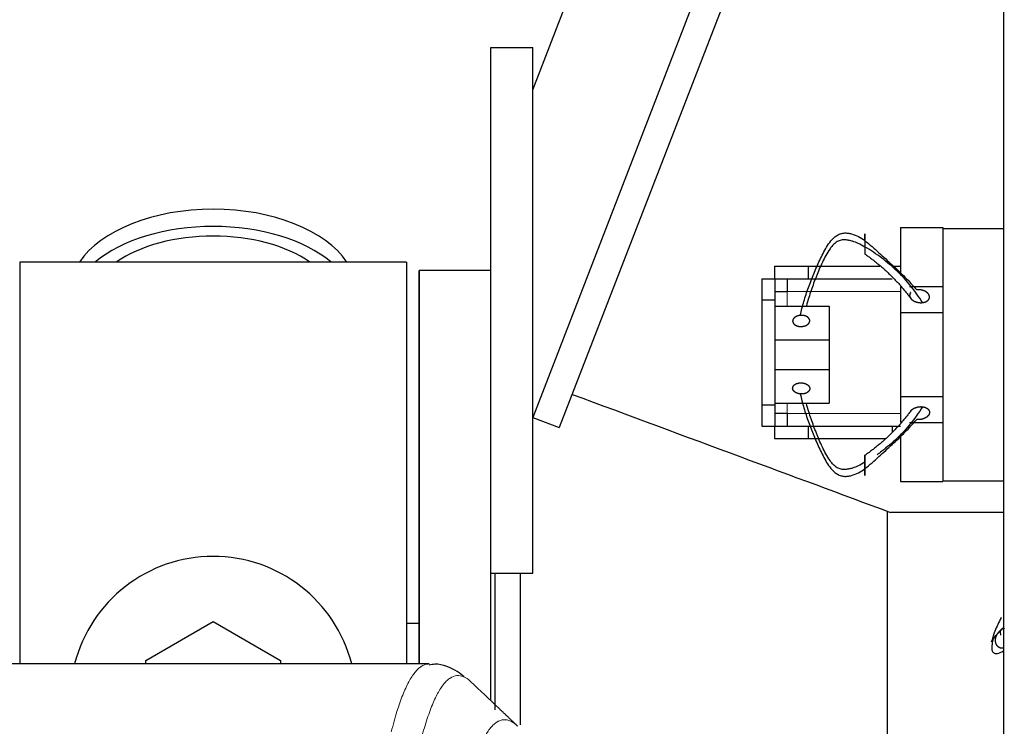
# Model space of a CAD drawing. Header units: inches. Extents: x 0 to 20790, y -12 to 14700.
# Tile 210 of 256: x 7110 to 7345, y 11806 to 11974. Entities that reach past the tile are written whole.
import ezdxf

# ---------------------------------------------------------------- set-up
doc = ezdxf.new("R2010")
doc.units = ezdxf.units.IN
doc.layers.add('1', color=7, linetype='Continuous', true_color=0xffffff)

msp = doc.modelspace()

# ---------------------------------------------------------------- linework, layer by layer
at = {"layer": '1', "color": 2, "linetype": 'Continuous', "lineweight": 25}
for p, q in [((7344.411, 11422.254), (7344.411, 12222.254)), ((7232.412, 11957.755), (7325.28, 12197.752)), ((7344.411, 12169.248), (7232.411, 11879.811)), ((7344.411, 12150.451), (7238.738, 11877.363)), ((7222.411, 11842.754), (7222.411, 11967.754)), ((7222.411, 11967.754), (7232.411, 11967.754)), ((7232.411, 11842.754), (7232.411, 11967.754)), ((7319.911, 11924.954), (7329.911, 11924.954)), ((7319.911, 11924.954), (7319.911, 11913.541)), ((7329.911, 11924.954), (7329.911, 11924.754)), ((7329.911, 11924.754), (7329.911, 11909.781)), ((7329.911, 11924.754), (7344.411, 11924.754)), ((7110.411, 11916.754), (7110.411, 11821.154)), ((7202.411, 11916.754), (7110.411, 11916.754)), ((7202.411, 11916.754), (7202.411, 11821.154)), ((7222.411, 11914.754), (7205.411, 11914.754)), ((7205.411, 11821.156), (7205.411, 11914.754)), ((7205.411, 11914.754), (7205.411, 11821.146)), ((7222.411, 11914.754), (7205.411, 11914.754)), ((7289.913, 11915.754), (7297.911, 11915.754)), ((7289.913, 11915.754), (7289.913, 11912.752)), ((7297.911, 11915.754), (7314.955, 11915.754)), ((7297.911, 11915.754), (7297.911, 11912.754)), ((7317.911, 11915.754), (7319.912, 11915.754)), ((7286.911, 11912.752), (7286.911, 11907.752)), ((7286.911, 11912.752), (7289.961, 11912.752)), ((7289.961, 11912.752), (7289.961, 11907.752)), ((7292.911, 11912.754), (7292.911, 11909.754)), ((7297.911, 11912.754), (7317.911, 11912.754)), ((7289.961, 11909.754), (7292.961, 11909.754)), ((7319.911, 11910.954), (7319.911, 11904.754)), ((7321.996, 11910.954), (7329.911, 11910.954)), ((7329.911, 11909.781), (7329.911, 11904.754)), ((7286.911, 11907.752), (7286.911, 11882.756)), ((7286.911, 11907.752), (7289.961, 11907.752)), ((7289.961, 11907.752), (7289.961, 11882.756)), ((7289.961, 11906.224), (7302.911, 11906.224)), ((7302.911, 11906.224), (7302.911, 11898.224)), ((7319.911, 11904.754), (7319.911, 11884.754)), ((7319.911, 11904.754), (7329.911, 11904.754)), ((7329.911, 11904.754), (7329.911, 11884.754)), ((7289.961, 11898.224), (7302.911, 11898.224)), ((7302.911, 11898.224), (7302.911, 11891.224)), ((7289.961, 11891.224), (7302.911, 11891.224)), ((7302.911, 11891.224), (7302.911, 11883.224)), ((7319.911, 11884.754), (7329.911, 11884.754)), ((7319.911, 11884.754), (7319.911, 11878.554)), ((7329.911, 11884.754), (7329.911, 11879.726)), ((7286.911, 11882.756), (7286.911, 11877.756)), ((7286.911, 11882.756), (7289.961, 11882.756)), ((7289.961, 11883.224), (7302.911, 11883.224)), ((7289.961, 11882.756), (7289.961, 11877.756)), ((7232.411, 11879.811), (7238.738, 11877.363)), ((7292.961, 11880.754), (7289.961, 11880.754)), ((7292.911, 11880.754), (7292.911, 11877.754)), ((7329.911, 11879.726), (7329.911, 11864.754)), ((7286.911, 11877.756), (7289.961, 11877.756)), ((7289.913, 11877.756), (7289.913, 11874.754)), ((7297.911, 11877.754), (7317.911, 11877.754)), ((7297.911, 11877.754), (7297.911, 11874.754)), ((7317.911, 11877.754), (7319.912, 11877.754)), ((7317.911, 11877.754), (7317.911, 11876.306)), ((7322.043, 11878.554), (7329.911, 11878.554)), ((7289.913, 11874.754), (7297.911, 11874.754)), ((7297.911, 11874.754), (7316.243, 11874.754)), ((7319.911, 11875.907), (7319.911, 11864.554)), ((7329.911, 11864.754), (7329.911, 11864.554)), ((7329.911, 11864.754), (7344.411, 11864.754)), ((7319.911, 11864.554), (7329.911, 11864.554)), ((7316.801, 11768.123), (7316.801, 11857.385)), ((7344.412, 11857.204), (7317.51, 11857.204)), ((7222.411, 11812.513), (7222.411, 11842.755)), ((7222.411, 11842.754), (7232.411, 11842.754)), ((7223.411, 11842.746), (7223.411, 11810.24)), ((7229.411, 11842.751), (7229.411, 11806.693)), ((7140.411, 11821.991), (7156.411, 11831.229)), ((7156.411, 11831.229), (7172.411, 11821.991)), ((7205.375, 11830.774), (7202.405, 11830.774)), ((7207.765, 11821.148), (6945.057, 11821.148)), ((7140.411, 11821.148), (7140.411, 11821.991)), ((7172.411, 11821.991), (7172.411, 11821.148))]:
    msp.add_line(p, q, dxfattribs=at)
at = {"layer": '1', "color": 110, "linetype": 'Continuous', "lineweight": 13}
for p, q in [((7292.961, 11909.754), (7292.961, 11906.224)), ((7292.961, 11909.754), (7319.914, 11909.754)), ((7292.961, 11883.224), (7292.961, 11880.754)), ((7319.914, 11880.754), (7292.961, 11880.754))]:
    msp.add_line(p, q, dxfattribs=at)
at = {"layer": '1', "color": 2, "linetype": 'Continuous', "lineweight": 25}
msp.add_arc((7156.411, 11812.754), 34, 14.29875, 165.70125, dxfattribs=at)
for centre, major_axis, start_param, end_param in [((7156.411, 11909.823), (34, 0), 0.3633693, 2.7782723), ((7156.411, 11905.727), (34, 0), 0.6009523, 2.5406894), ((7156.411, 11905.727), (-30, 0), 4.712389, 5.5877152), ((7156.411, 11905.727), (-30, 0), 3.8370627, 4.712389)]:
    msp.add_ellipse(centre, major_axis=major_axis, ratio=0.5735764, start_param=start_param, end_param=end_param, dxfattribs=at)
for points, degree, knots in [([(7296.052, 11904.062), (7296.297, 11905.173), (7296.865, 11907.398), (7297.943, 11910.707), (7299.017, 11913.43), (7299.94, 11915.59), (7300.666, 11917.195), (7301.431, 11918.786), (7302.28, 11920.346), (7303.114, 11921.58), (7303.827, 11922.347), (7304.28, 11922.745), (7304.649, 11923.017), (7305.054, 11923.257), (7305.643, 11923.511), (7306.432, 11923.695), (7307.346, 11923.659), (7308.515, 11923.425), (7309.907, 11922.845), (7310.921, 11922.188), (7311.411, 11921.835)], 3, [0, 0, 0, 0, 0.125, 0.25, 0.375, 0.4375, 0.5, 0.5625, 0.625, 0.6875, 0.71875, 0.734375, 0.75, 0.765625, 0.78125, 0.8125, 0.84375, 0.875, 0.9375, 1, 1, 1, 1]), ([(7311.411, 11921.835), (7311.411, 11922.01), (7311.411, 11922.321), (7311.411, 11922.605), (7311.411, 11922.855), (7311.411, 11923.078), (7311.411, 11923.249), (7311.411, 11923.326), (7311.411, 11923.388), (7311.411, 11923.434), (7311.411, 11923.483), (7311.411, 11923.498), (7311.411, 11923.491), (7311.411, 11923.462), (7311.411, 11923.376), (7311.411, 11923.292), (7311.411, 11923.197), (7311.411, 11923.081), (7311.411, 11922.879), (7311.411, 11922.681), (7311.411, 11922.518), (7311.411, 11922.345), (7311.411, 11922.108), (7311.411, 11921.805), (7311.411, 11921.436), (7311.411, 11921.071), (7311.411, 11920.723), (7311.411, 11920.45), (7311.411, 11920.317)], 5, [0, 0, 0, 0, 0, 0, 0.1360851, 0.25, 0.25, 0.25, 0.2708653, 0.3748173, 0.375, 0.375, 0.375, 0.4789488, 0.5, 0.5, 0.5, 0.5828898, 0.625, 0.625, 0.625, 0.6871801, 0.75, 0.75, 0.75, 0.7916704, 0.8957455, 1, 1, 1, 1, 1, 1]), ([(7308.458, 11921.705), (7308.335, 11921.742), (7307.91, 11921.863), (7307.165, 11922.014), (7306.209, 11922.087), (7305.402, 11921.914), (7304.809, 11921.635), (7304.408, 11921.349), (7304.046, 11921.019), (7303.604, 11920.542), (7302.911, 11919.661), (7302.098, 11918.329), (7301.276, 11916.694), (7300.543, 11915.038), (7299.858, 11913.373), (7299.002, 11911.141), (7298.191, 11908.789), (7297.673, 11906.98), (7297.495, 11906.307)], 3, [0, 0, 0, 0, 0.0181587, 0.0620732, 0.1059877, 0.1499023, 0.1718596, 0.1938168, 0.2157741, 0.2377314, 0.2816459, 0.369475, 0.4573041, 0.5451332, 0.6329623, 0.7207913, 0.8964495, 1, 1, 1, 1]), ([(7311.411, 11920.317), (7310.906, 11920.625), (7309.968, 11921.151), (7308.932, 11921.56), (7308.458, 11921.705)], 3, [0, 0, 0, 0, 0.5576467, 1, 1, 1, 1]), ([(7311.411, 11921.835), (7311.984, 11921.391), (7313.114, 11920.447), (7314.753, 11918.983), (7316.353, 11917.522), (7317.918, 11916.073), (7319.447, 11914.631), (7321.448, 11912.675), (7322.849, 11911.167), (7323.734, 11910.152)], 3, [0, 0, 0, 0, 0.125, 0.25, 0.375, 0.5, 0.625, 0.75, 1, 1, 1, 1]), ([(7311.411, 11920.317), (7311.411, 11920.138), (7311.411, 11919.834), (7311.411, 11919.557), (7311.411, 11919.314), (7311.411, 11919.066), (7311.411, 11918.904), (7311.411, 11918.83), (7311.411, 11918.77), (7311.411, 11918.713), (7311.411, 11918.683), (7311.411, 11918.673), (7311.411, 11918.667), (7311.411, 11918.665), (7311.411, 11918.665)], 5, [0, 0, 0, 0, 0, 0, 0.3257423, 0.5799501, 0.5799501, 0.5799501, 0.7102971, 0.8699251, 0.8699251, 0.8699251, 0.9515546, 1, 1, 1, 1, 1, 1]), ([(7325.092, 11907.11), (7324.24, 11908.491), (7322.847, 11910.467), (7320.765, 11912.902), (7319.068, 11914.628), (7317.276, 11916.232), (7315.412, 11917.72), (7313.495, 11919.104), (7312.141, 11919.941), (7311.411, 11920.317)], 3, [0, 0, 0, 0, 0.25, 0.375, 0.5, 0.625, 0.75, 0.875, 1, 1, 1, 1]), ([(7322.293, 11909.497), (7322.273, 11909.474), (7322.186, 11909.362), (7322.121, 11909.242), (7322.076, 11909.115), (7322.051, 11908.978), (7322.044, 11908.813), (7322.046, 11908.748), (7322.054, 11908.682), (7322.067, 11908.618), (7322.095, 11908.511), (7322.118, 11908.445), (7322.144, 11908.383), (7322.175, 11908.321), (7322.259, 11908.176), (7322.351, 11908.048), (7322.448, 11907.94), (7322.556, 11907.839), (7322.742, 11907.693), (7322.905, 11907.58), (7323.042, 11907.499), (7323.187, 11907.427), (7323.471, 11907.307), (7323.863, 11907.178), (7324.202, 11907.108), (7324.551, 11907.078), (7324.899, 11907.089), (7325.092, 11907.11)], 5, [0, 0, 0, 0, 0, 0, 0.0364246, 0.1666667, 0.1666667, 0.1666667, 0.1756181, 0.246473, 0.25, 0.25, 0.25, 0.3142457, 0.3333333, 0.3333333, 0.3333333, 0.4530824, 0.5, 0.5, 0.5, 0.5917481, 0.6666667, 0.6666667, 0.6666667, 0.8127757, 1, 1, 1, 1, 1, 1]), ([(7325.092, 11907.11), (7325.235, 11907.125), (7325.521, 11907.174), (7325.853, 11907.275), (7326.151, 11907.422), (7326.386, 11907.611), (7326.546, 11907.788), (7326.65, 11907.94), (7326.708, 11908.062), (7326.745, 11908.189), (7326.768, 11908.363), (7326.768, 11908.559), (7326.748, 11908.69), (7326.709, 11908.819), (7326.643, 11908.964), (7326.525, 11909.161), (7326.438, 11909.274), (7326.336, 11909.379), (7326.222, 11909.478), (7326.019, 11909.631), (7325.888, 11909.717), (7325.749, 11909.795), (7325.602, 11909.864), (7325.308, 11909.981), (7324.961, 11910.093), (7324.62, 11910.161), (7324.271, 11910.189), (7323.922, 11910.174), (7323.734, 11910.152)], 5, [0, 0, 0, 0, 0, 0, 0.1042545, 0.2083296, 0.25, 0.25, 0.25, 0.3128199, 0.375, 0.375, 0.375, 0.4171102, 0.5, 0.5, 0.5, 0.5210512, 0.625, 0.625, 0.625, 0.6251827, 0.7291347, 0.75, 0.75, 0.75, 0.8639149, 1, 1, 1, 1, 1, 1]), ([(7296.052, 11904.062), (7295.879, 11904.047), (7295.568, 11903.997), (7295.273, 11903.907), (7295.009, 11903.785), (7294.768, 11903.622), (7294.58, 11903.466), (7294.423, 11903.305), (7294.299, 11903.111), (7294.231, 11902.905), (7294.222, 11902.715), (7294.242, 11902.544), (7294.284, 11902.373), (7294.382, 11902.173), (7294.538, 11901.988), (7294.746, 11901.828), (7294.944, 11901.713), (7295.158, 11901.611), (7295.437, 11901.509), (7295.748, 11901.445), (7296.071, 11901.421), (7296.338, 11901.43), (7296.471, 11901.442)], 5, [0, 0, 0, 0, 0, 0, 0.1360851, 0.25, 0.25, 0.25, 0.2708653, 0.3748173, 0.4789488, 0.5, 0.5, 0.5, 0.5828898, 0.6871801, 0.75, 0.75, 0.75, 0.7916704, 0.8957455, 1, 1, 1, 1, 1, 1]), ([(7296.471, 11901.442), (7296.649, 11901.458), (7296.96, 11901.51), (7297.254, 11901.6), (7297.518, 11901.723), (7297.788, 11901.908), (7297.993, 11902.088), (7298.15, 11902.27), (7298.255, 11902.469), (7298.3, 11902.676), (7298.296, 11902.849), (7298.276, 11902.976), (7298.253, 11903.073), (7298.182, 11903.253), (7298.049, 11903.445), (7297.875, 11903.607), (7297.712, 11903.719), (7297.509, 11903.829), (7297.291, 11903.926), (7297.001, 11904.016), (7296.685, 11904.069), (7296.362, 11904.081), (7296.14, 11904.07), (7296.052, 11904.062)], 5, [0, 0, 0, 0, 0, 0, 0.1404182, 0.25, 0.25, 0.25, 0.3061889, 0.4101882, 0.5, 0.5, 0.5, 0.5143157, 0.5651452, 0.6182864, 0.7226815, 0.75, 0.75, 0.75, 0.8267229, 0.9303577, 1, 1, 1, 1, 1, 1]), ([(7241.805, 11885.288), (7255.174, 11880.328), (7268.543, 11875.369), (7293.777, 11866.008), (7305.643, 11861.606), (7317.508, 11857.204)], 3, [0, 0, 0, 0, 0.5297878, 0.5297878, 1, 1, 1, 1]), ([(7296.052, 11885.386), (7296.297, 11884.276), (7296.865, 11882.051), (7297.943, 11878.741), (7299.017, 11876.019), (7299.94, 11873.859), (7300.666, 11872.253), (7301.431, 11870.662), (7302.28, 11869.103), (7303.114, 11867.868), (7303.827, 11867.101), (7304.28, 11866.703), (7304.649, 11866.431), (7305.054, 11866.192), (7305.643, 11865.937), (7306.432, 11865.753), (7307.346, 11865.79), (7308.515, 11866.023), (7309.907, 11866.603), (7310.921, 11867.26), (7311.411, 11867.614)], 3, [0, 0, 0, 0, 0.125, 0.25, 0.375, 0.4375, 0.5, 0.5625, 0.625, 0.6875, 0.71875, 0.734375, 0.75, 0.765625, 0.78125, 0.8125, 0.84375, 0.875, 0.9375, 1, 1, 1, 1]), ([(7308.458, 11867.744), (7308.335, 11867.706), (7307.91, 11867.586), (7307.165, 11867.434), (7306.209, 11867.361), (7305.402, 11867.535), (7304.809, 11867.813), (7304.408, 11868.099), (7304.046, 11868.43), (7303.604, 11868.906), (7302.911, 11869.788), (7302.098, 11871.12), (7301.276, 11872.754), (7300.543, 11874.41), (7299.858, 11876.076), (7299.002, 11878.308), (7298.191, 11880.66), (7297.673, 11882.469), (7297.495, 11883.142)], 3, [0, 0, 0, 0, 0.0181587, 0.0620732, 0.1059877, 0.1499023, 0.1718596, 0.1938168, 0.2157741, 0.2377314, 0.2816459, 0.369475, 0.4573041, 0.5451332, 0.6329623, 0.7207913, 0.8964495, 1, 1, 1, 1]), ([(7325.092, 11882.339), (7324.24, 11880.958), (7322.847, 11878.982), (7320.765, 11876.547), (7319.068, 11874.82), (7317.276, 11873.216), (7315.673, 11871.936), (7314.669, 11871.196), (7314.296, 11870.932)], 3, [0, 0, 0, 0, 0.3039571, 0.4559357, 0.6079143, 0.7598929, 0.9118714, 1, 1, 1, 1]), ([(7322.259, 11881.267), (7322.286, 11881.308), (7322.369, 11881.417), (7322.494, 11881.55), (7322.634, 11881.674), (7322.787, 11881.789), (7322.951, 11881.895), (7323.127, 11881.991), (7323.312, 11882.077), (7323.505, 11882.152), (7323.705, 11882.216), (7323.911, 11882.269), (7324.122, 11882.31), (7324.336, 11882.339), (7324.552, 11882.355), (7324.879, 11882.361), (7325.092, 11882.339)], 2, [0, 0, 0, 0.0358038, 0.1000836, 0.1643633, 0.2286431, 0.2929228, 0.3572025, 0.4214823, 0.485762, 0.5500418, 0.6143215, 0.6786013, 0.742881, 0.8071608, 0.8714405, 1, 1, 1]), ([(7325.092, 11882.339), (7325.146, 11882.333), (7325.253, 11882.317), (7325.413, 11882.288), (7325.621, 11882.233), (7325.821, 11882.163), (7326.009, 11882.078), (7326.182, 11881.98), (7326.338, 11881.868), (7326.473, 11881.743), (7326.551, 11881.647), (7326.601, 11881.576), (7326.643, 11881.502), (7326.68, 11881.426), (7326.71, 11881.349), (7326.734, 11881.27), (7326.761, 11881.144), (7326.77, 11880.98), (7326.753, 11880.817), (7326.713, 11880.655), (7326.65, 11880.498), (7326.565, 11880.349), (7326.46, 11880.207), (7326.337, 11880.074), (7326.198, 11879.949), (7326.044, 11879.834), (7325.879, 11879.729), (7325.704, 11879.633), (7325.519, 11879.548), (7325.325, 11879.473), (7325.125, 11879.41), (7324.918, 11879.358), (7324.707, 11879.318), (7324.492, 11879.29), (7324.276, 11879.275), (7323.948, 11879.271), (7323.734, 11879.296)], 2, [0, 0, 0, 0.015625, 0.03125, 0.0625, 0.09375, 0.125, 0.15625, 0.1875, 0.21875, 0.25, 0.2633929, 0.28125, 0.2946429, 0.3125, 0.3258929, 0.34375, 0.375, 0.40625, 0.4375, 0.46875, 0.5, 0.53125, 0.5625, 0.59375, 0.625, 0.65625, 0.6875, 0.71875, 0.75, 0.78125, 0.8125, 0.84375, 0.875, 0.90625, 0.9375, 1, 1, 1]), ([(7311.411, 11867.614), (7311.984, 11868.057), (7313.114, 11869.001), (7314.753, 11870.466), (7316.353, 11871.927), (7317.918, 11873.375), (7319.447, 11874.817), (7321.448, 11876.773), (7322.849, 11878.281), (7323.734, 11879.296)], 3, [0, 0, 0, 0, 0.125, 0.25, 0.375, 0.5, 0.625, 0.75, 1, 1, 1, 1]), ([(7311.411, 11869.132), (7311.411, 11869.31), (7311.411, 11869.615), (7311.411, 11869.891), (7311.411, 11870.134), (7311.411, 11870.382), (7311.411, 11870.568), (7311.411, 11870.71), (7311.411, 11870.795), (7311.411, 11870.803), (7311.411, 11870.748), (7311.411, 11870.68), (7311.411, 11870.617), (7311.411, 11870.454), (7311.411, 11870.184), (7311.411, 11869.872), (7311.411, 11869.611), (7311.411, 11869.309), (7311.411, 11869.005), (7311.411, 11868.637), (7311.411, 11868.276), (7311.411, 11867.932), (7311.411, 11867.704), (7311.411, 11867.614)], 5, [0, 0, 0, 0, 0, 0, 0.1404182, 0.25, 0.25, 0.25, 0.3061889, 0.4101882, 0.5, 0.5, 0.5, 0.5143157, 0.5651452, 0.6182864, 0.7226815, 0.75, 0.75, 0.75, 0.8267229, 0.9303577, 1, 1, 1, 1, 1, 1]), ([(7311.411, 11869.132), (7310.906, 11868.823), (7309.968, 11868.297), (7308.932, 11867.888), (7308.458, 11867.744)], 3, [0, 0, 0, 0, 0.5576467, 1, 1, 1, 1]), ([(7311.411, 11867.614), (7311.411, 11867.438), (7311.411, 11867.128), (7311.411, 11866.844), (7311.411, 11866.594), (7311.411, 11866.37), (7311.411, 11866.199), (7311.411, 11866.059), (7311.411, 11865.959), (7311.411, 11865.933), (7311.411, 11865.986), (7311.411, 11866.073), (7311.411, 11866.192), (7311.411, 11866.404), (7311.411, 11866.702), (7311.411, 11867.043), (7311.411, 11867.341), (7311.411, 11867.644), (7311.411, 11868.013), (7311.411, 11868.378), (7311.411, 11868.725), (7311.411, 11868.999), (7311.411, 11869.132)], 5, [0, 0, 0, 0, 0, 0, 0.1360851, 0.25, 0.25, 0.25, 0.2708653, 0.3748173, 0.4789488, 0.5, 0.5, 0.5, 0.5828898, 0.6871801, 0.75, 0.75, 0.75, 0.7916704, 0.8957455, 1, 1, 1, 1, 1, 1]), ([(7343.817, 11832.211), (7343.743, 11832.06), (7343.403, 11831.359), (7342.812, 11830.12), (7342.238, 11828.788), (7341.94, 11827.906), (7341.807, 11827.43), (7341.724, 11827.099), (7341.656, 11826.813), (7341.576, 11826.535), (7341.509, 11826.361), (7341.498, 11826.434), (7341.621, 11826.685), (7342.02, 11827.236), (7342.512, 11827.823), (7342.774, 11828.132)], 3, [0, 0, 0, 0, 0.0378007, 0.1752577, 0.3127148, 0.3814433, 0.4158076, 0.4501718, 0.4845361, 0.5189003, 0.5876289, 0.6563574, 0.7250859, 0.862543, 1, 1, 1, 1]), ([(7342.774, 11828.132), (7343.15, 11828.508), (7343.689, 11829.064), (7344.238, 11829.657), (7344.374, 11829.806)], 3, [0, 0, 0, 0, 0.7528703, 1, 1, 1, 1]), ([(7344.562, 11829.651), (7344.533, 11829.641), (7344.427, 11829.603), (7344.323, 11829.559), (7344.221, 11829.511), (7343.98, 11829.382), (7343.605, 11829.134), (7343.327, 11828.891), (7343.082, 11828.615), (7342.876, 11828.31), (7342.774, 11828.132)], 5, [0, 0, 0, 0, 0, 0, 0.0631948, 0.2351085, 0.2351085, 0.2351085, 0.5703811, 1, 1, 1, 1, 1, 1]), ([(7342.004, 11827.39), (7341.883, 11827.004), (7341.693, 11826.298), (7341.571, 11825.291), (7341.587, 11824.418), (7341.87, 11823.87), (7342.374, 11823.649), (7343.135, 11823.641), (7343.885, 11823.988), (7344.387, 11824.328), (7344.414, 11824.347)], 3, [0, 0, 0, 0, 0.1409323, 0.2629545, 0.4031269, 0.5636375, 0.6553174, 0.7561046, 0.9870169, 1, 1, 1, 1]), ([(7342.774, 11828.132), (7342.699, 11827.999), (7342.563, 11827.725), (7342.439, 11827.378), (7342.372, 11827.013), (7342.378, 11826.644), (7342.421, 11826.341), (7342.479, 11826.103), (7342.544, 11825.931), (7342.63, 11825.768), (7342.775, 11825.569), (7342.96, 11825.368), (7343.103, 11825.251), (7343.262, 11825.156), (7343.46, 11825.073), (7343.752, 11824.986), (7343.934, 11824.957), (7344.119, 11824.951), (7344.302, 11824.965), (7344.467, 11824.992), (7344.481, 11824.995), (7344.495, 11824.998), (7344.51, 11825), (7344.524, 11825.003)], 5, [0, 0, 0, 0, 0, 0, 0.1642046, 0.3281265, 0.3937589, 0.3937589, 0.3937589, 0.4927025, 0.5906384, 0.5906384, 0.5906384, 0.6569635, 0.7875178, 0.7875178, 0.7875178, 0.8206742, 0.9843973, 0.9843973, 0.9843973, 0.9846851, 1, 1, 1, 1, 1, 1]), ([(7216.084, 11818.083), (7215.609, 11818.559), (7213.866, 11819.85), (7210.647, 11821.379), (7208.25, 11820.986), (7207.81, 11820.889)], 3, [0, 0, 0, 0, 0.2661808, 0.8686198, 1, 1, 1, 1])]:
    msp.add_open_spline(points, degree=degree, knots=knots, dxfattribs=at)
for points, degree in [([(7311.411, 11918.666), (7317.736, 11914.281), (7322.306, 11908.117)], 2), ([(7289.961, 11912.754), (7297.911, 11912.754)], 1), ([(7296.052, 11885.386), (7295.658, 11885.42), (7294.947, 11885.685), (7294.443, 11886.092), (7294.201, 11886.599), (7294.272, 11887.113), (7294.658, 11887.585), (7295.277, 11887.905), (7296.073, 11888.043), (7296.471, 11888.007)], 2), ([(7296.471, 11888.007), (7296.866, 11887.971), (7297.575, 11887.706), (7298.078, 11887.299), (7298.321, 11886.793), (7298.251, 11886.278), (7297.866, 11885.807), (7297.247, 11885.488), (7296.451, 11885.351), (7296.052, 11885.386)], 2), ([(7322.306, 11881.331), (7317.736, 11875.168), (7311.411, 11870.783)], 2), ([(7289.961, 11877.754), (7297.911, 11877.754)], 1), ([(7343.511, 11829.031), (7343.569, 11828.71), (7343.619, 11828.399), (7343.637, 11827.982)], 3), ([(7224.362, 11810.606), (7222.115, 11812.738), (7219.868, 11814.87), (7217.62, 11817.002)], 3), ([(7228.87, 11806.327), (7224.362, 11810.606)], 1)]:
    msp.add_open_spline(points, degree=degree, dxfattribs=at)
at = {"layer": '1', "color": 110, "linetype": 'Continuous', "lineweight": 13}
for points, knots in [([(7198.778, 11805.027), (7199.216, 11806.766), (7200.106, 11809.963), (7201.027, 11812.597), (7201.729, 11814.362), (7201.965, 11814.915), (7202.441, 11815.952), (7202.681, 11816.435), (7203.406, 11817.778), (7203.897, 11818.532), (7204.521, 11819.299), (7204.646, 11819.444), (7204.897, 11819.716), (7205.275, 11820.096), (7205.658, 11820.398), (7206.429, 11820.895), (7207.042, 11821.119), (7207.665, 11821.148), (7207.758, 11821.148)], [0, 0, 0, 0, 0.1619138, 0.3238276, 0.3238276, 0.4047846, 0.4047846, 0.4857415, 0.4857415, 0.6476553, 0.6476553, 0.6881337, 0.6881337, 0.7286122, 0.8095691, 0.8095691, 0.9714829, 1, 1, 1, 1]), ([(7217.62, 11817.002), (7217.062, 11817.514), (7215.96, 11818.258), (7214.35, 11818.529), (7213.306, 11818.147), (7212.535, 11817.65), (7212.152, 11817.348), (7211.773, 11816.967), (7211.521, 11816.696), (7211.396, 11816.551), (7210.771, 11815.784), (7210.28, 11815.03), (7209.553, 11813.687), (7209.313, 11813.205), (7208.837, 11812.169), (7208.6, 11811.616), (7207.897, 11809.852), (7206.976, 11807.22), (7206.084, 11804.026), (7205.646, 11802.289)], [0, 0, 0, 0, 0.125, 0.25, 0.375, 0.375, 0.4375, 0.46875, 0.46875, 0.5, 0.5, 0.625, 0.625, 0.6875, 0.6875, 0.75, 0.75, 0.875, 1, 1, 1, 1]), ([(7216.643, 11791.574), (7216.698, 11791.796), (7216.754, 11792.017), (7216.866, 11792.453), (7217.035, 11793.101), (7217.43, 11794.564), (7217.774, 11795.735), (7218.467, 11797.97), (7219.407, 11800.657), (7220.866, 11803.814), (7221.87, 11805.337), (7222.444, 11806.029), (7222.508, 11806.104), (7222.636, 11806.248), (7222.828, 11806.459), (7223.28, 11806.901), (7223.671, 11807.199), (7224, 11807.401), (7224.066, 11807.439), (7224.198, 11807.511), (7224.396, 11807.611), (7224.861, 11807.799), (7225.264, 11807.877), (7226.075, 11807.923), (7227.173, 11807.694), (7228.3, 11806.879), (7228.872, 11806.325)], [0, 0, 0, 0, 0.015625, 0.015625, 0.03125, 0.0625, 0.125, 0.125, 0.25, 0.375, 0.5, 0.5, 0.515625, 0.515625, 0.53125, 0.5625, 0.625, 0.625, 0.640625, 0.640625, 0.65625, 0.6875, 0.75, 0.75, 0.875, 1, 1, 1, 1])]:
    msp.add_open_spline(points, degree=3, knots=knots, dxfattribs=at)

doc.saveas('drawing.dxf')
